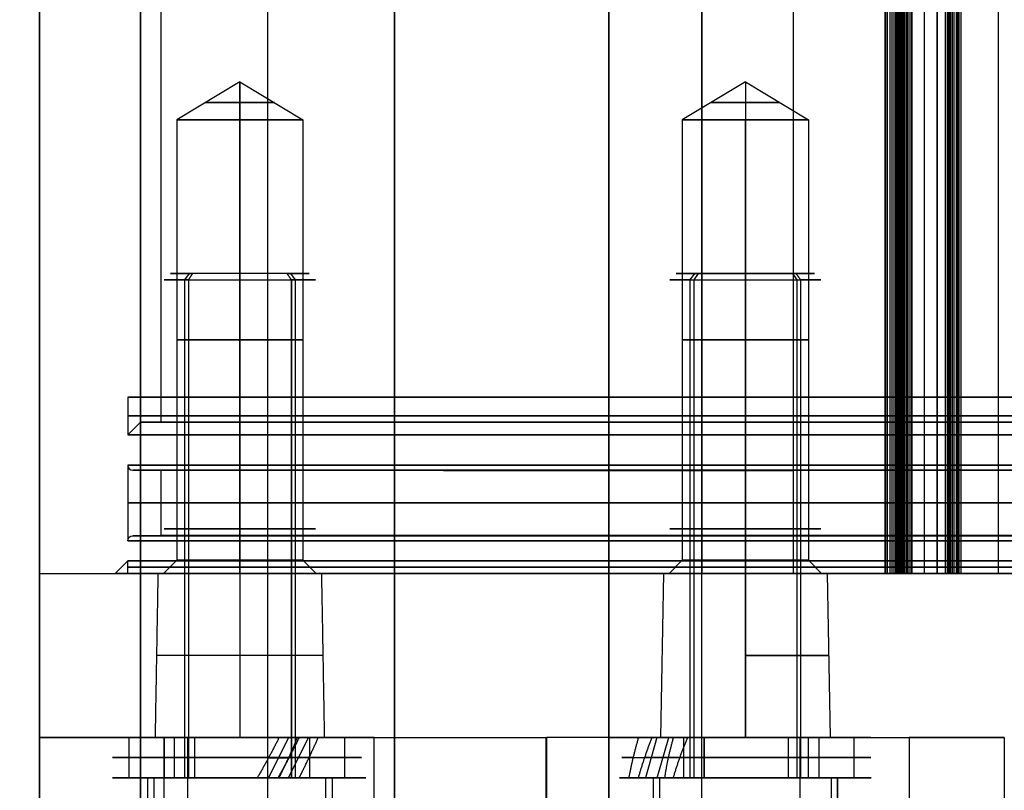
# Model space of a CAD drawing. Header units: millimetres. Extents: x -66 to 114, y 79 to 395.
# Tile 98 of 211: x -66 to -27, y 156 to 187. Entities that reach past the tile are written whole.
import ezdxf

# ---------------------------------------------------------------- set-up
doc = ezdxf.new("R2010")
doc.units = ezdxf.units.MM
doc.layers.add('Layer 01', color=7, linetype='Continuous', true_color=0x000000)

# ---------------------------------------------------------------- blocks, each defined once
blk = doc.blocks.new('Block 01')
at = {"layer": 'Layer 01'}
for p, q in [((-65.05, 116.973, -0.05), (-65.05, 331.473, -0.05)), ((-56.01, 320.473, 42.439), (-56.01, 116.973, 42.439)), ((-56.01, 317.473, -42.561), (-56.01, 158.473, -42.561)), ((-50.969, 158.473, -42.561), (-50.969, 317.473, -42.561)), ((-50.969, 116.973, 42.439), (-50.969, 317.473, 42.439)), ((-42.469, 317.473, -55.31), (-42.469, 116.973, -55.31)), ((-42.469, 317.473, 55.199), (-42.469, 158.473, 55.199)), ((-31.473, 164.973, -64.061), (-31.473, 317.473, -64.061)), ((-28.975, 317.473, 63.612), (-28.975, 164.973, 63.612)), ((-28.975, 317.473, -63.722), (-28.975, 164.973, -63.722)), ((-60.218, 170.973), (-60.218, 311.473)), ((-61.05, 171.973, -0.05), (-61.05, 298.473, -0.05)), ((-57.103, 184.475, -37.05), (-59.603, 182.973, -37.05)), ((-57.103, 184.475, -37.05), (-54.603, 182.973, -37.05)), ((-37.05, 184.475, 57.003), (-39.55, 182.973, 57.003)), ((-37.05, 184.475, 57.003), (-34.55, 182.973, 57.003)), ((-59.603, 182.973, -37.05), (-59.603, 165.498, -37.05)), ((-54.603, 182.973, -37.05), (-54.603, 165.498, -37.05)), ((-39.55, 182.973, 57.003), (-39.55, 165.498, 57.003)), ((-34.55, 182.973, 57.003), (-34.55, 165.498, 57.003)), ((-61.55, 171.973, -0.05), (-61.55, 170.473, -0.05)), ((-61.55, 171.973, -0.05), (-61.05, 171.973, -0.05)), ((-61.05, 170.973, -0.05), (-61.55, 170.473, -0.05)), ((-61.05, 170.973, -0.05), (-60.218, 170.973, -0.05)), ((-61.55, 169.273, -0.05), (-61.55, 166.273, -0.05)), ((-61.35, 169.073, -0.05), (-60.25, 169.073, -0.05)), ((-60.218, 166.476), (-60.218, 169.071)), ((-60.941, 166.473, -7.121), (-59.833, 166.473, -7.121)), ((-61.55, 165.473, -0.05), (-62.05, 164.973, -0.05)), ((-61.55, 164.973, -0.05), (-61.55, 165.473, -0.05)), ((-59.603, 165.498, -37.05), (-60.128, 164.973, -37.05)), ((-54.603, 165.498, -37.05), (-54.078, 164.973, -37.05)), ((-39.55, 165.498, 57.003), (-40.075, 164.973, 57.003)), ((-34.55, 165.498, 57.003), (-34.025, 164.973, 57.003)), ((-62.05, 164.973, -0.05), (-61.55, 164.973, -0.05)), ((-61.05, 116.973, 42.439), (-61.05, 164.973, 42.439)), ((-60.353, 164.973, -37.05), (-60.128, 164.973, -37.05)), ((-57.103, 164.973, -33.8), (-57.103, 158.473, -33.687)), ((-57.103, 164.973, -40.3), (-57.103, 158.473, -40.413)), ((-57.103, 164.973, -33.8), (-57.103, 164.973, -34.025)), ((-57.103, 164.973, -40.075), (-57.103, 164.973, -40.3)), ((-54.078, 164.973, -37.05), (-53.853, 164.973, -37.05)), ((-40.3, 164.973, 57.003), (-40.413, 158.473, 57.003)), ((-40.3, 164.973, 57.003), (-40.075, 164.973, 57.003)), ((-37.05, 164.973, 60.253), (-37.05, 164.973, 60.028)), ((-37.05, 164.973, 53.978), (-37.05, 164.973, 53.753)), ((-35.339, 164.973, 63.703), (-35.338, 164.973, 63.703)), ((-35.149, 164.973, 63.717), (-35.149, 164.973, 63.717)), ((-34.025, 164.973, 57.003), (-33.8, 164.973, 57.003)), ((-33.8, 164.973, 57.003), (-33.687, 158.473, 57.003)), ((-30.988, 164.973, 63.581), (-28.975, 164.973, 63.581)), ((-30.988, 164.973, -63.681), (-28.975, 164.973, -63.681)), ((-30.004, 164.973, 63.05), (-30.004, 164.973, 64.052)), ((-30.004, 164.973, -64.152), (-30.004, 164.973, -63.15)), ((-27.042, 164.973, 64.221), (-27.042, 164.973, 64.221)), ((-27, 164.973, 64.223), (-27, 164.973, 64.223)), ((-65.05, 158.473, -35.795), (-60.223, 158.473, -35.795)), ((-60.115, 158.473, -30.55), (-60.115, 116.973, -30.55)), ((-55.01, 158.473, -42.561), (-55.01, 158.473, -39.683)), ((-55.01, 158.473, -34.417), (-55.01, 158.473, -31.643)), ((-53.982, 158.473, -35.795), (-51.249, 158.473, -35.795)), ((-42.469, 158.473, 54.592), (-39.396, 158.473, 54.592)), ((-35.858, 158.473, 51.112), (-35.858, 158.473, 53.858)), ((-35.858, 158.473, 60.148), (-35.858, 158.473, 63.666)), ((-34.704, 158.473, 54.592), (-31.831, 158.473, 54.592)), ((-30.55, 158.473, 59.661), (-30.55, 116.973, 59.661))]:
    blk.add_line(p, q, dxfattribs=at)
at = {"layer": 'Layer 01', "extrusion": (0, -1, 0)}
for centre, radius, start, end in [((-57.103, -37.05, -183.649), 1.375, 90, 270), ((-57.103, -37.05, -183.649), 1.375, 270, 90), ((-37.05, 57.003, -183.649), 1.375, 90, 270), ((-37.05, 57.003, -183.649), 1.375, 270, 90), ((-57.103, -37.05, -174.236), 2.5, 90, 270), ((-57.103, -37.05, -174.236), 2.5, 270, 90), ((-37.05, 57.003, -174.236), 2.5, 90, 270), ((-37.05, 57.003, -174.236), 2.5, 270, 90), ((-0.05, -0.05, -169.073), 61.3, 90, 270), ((-0.05, -0.05, -169.073), 60.2, 209.82246, 270), ((0, 0, -169.073), 60.218, 90, 149.71002), ((-0.05, -0.05, -164.973), 61.5, 90, 270), ((-0.05, -435.051, -164.973), 500.001, 93.6068, 94.44408), ((-0.05, -435.055, -164.973), 500.005, 93.26233, 93.60679), ((-0.031, 435.242, -164.973), 500.292, 266.39317, 266.73749), ((-0.05, -435.051, -164.973), 500.001, 92.9171, 93.26233), ((-0.124, 433.591, -164.973), 498.639, 266.88245, 267.08299), ((-57.103, -37.05, -161.723), 3.307, 360, 180), ((-37.05, 57.003, -161.723), 3.307, 270, 90), ((-61.05, -26.55, -158.473), 4, 180.0001, 270), ((-57.103, -37.05, -158.473), 3.363, 180, 360), ((-59.18, -39.05, -158.473), 8.5, 29.4223, 90), ((17.95, 4.45, -158.473), 80.051, 209.42233, 218.18665), ((4.45, -18.05, -158.473), 80.051, 119.42233, 128.09518), ((-39.05, 59.08, -158.473), 8.5, 299.4223, 360), ((-26.55, 60.242, -158.473), 4, 93.2447, 180)]:
    blk.add_arc(centre, radius, start, end, dxfattribs=at)
at = {"layer": 'Layer 01', "extrusion": (3.83678e-18, -1, 0)}
for centre, radius, start, end in [((-57.103, -37.05, -182.973), 2.5, 90, 270), ((-37.05, 57.003, -182.973), 2.5, 90, 270), ((-57.103, -37.05, -165.498), 2.5, 90, 270), ((-37.05, 57.003, -165.498), 2.5, 90, 270), ((-37.05, 57.003, -164.973), 3.25, 90, 270), ((-37.05, 57.003, -164.973), 3.25, 270, 90)]:
    blk.add_arc(centre, radius, start, end, dxfattribs=at)
at = {"layer": 'Layer 01', "extrusion": (-3.83678e-18, 1, 0)}
for centre, radius, start, end in [((57.103, -37.05, 182.973), 2.5, 90, 270), ((37.05, 57.003, 182.973), 2.5, 90, 270), ((57.103, -37.05, 165.498), 2.5, 90, 270), ((37.05, 57.003, 165.498), 2.5, 90, 270), ((57.103, -37.05, 164.973), 3.025, 270, 90), ((57.103, -37.05, 164.973), 3.025, 90, 270), ((37.05, 57.003, 164.973), 3.025, 270, 90), ((37.05, 57.003, 164.973), 3.025, 90, 270)]:
    blk.add_arc(centre, radius, start, end, dxfattribs=at)
at = {"layer": 'Layer 01', "extrusion": (3.83678e-18, -1, -6.64277e-34)}
blk.add_arc((-0.05, -0.05, -171.973), 61.5, 90, 270, dxfattribs=at)
at = {"layer": 'Layer 01', "extrusion": (-3.83678e-18, 1, -1.11511e-34)}
blk.add_arc((0.05, -0.05, 171.973), 61, 270, 90, dxfattribs=at)
at = {"layer": 'Layer 01', "extrusion": (6.93889e-18, -1, 0)}
for centre in [(-0.05, -0.05, -171.223), (-0.05, -0.05, -167.773)]:
    blk.add_arc(centre, 61.5, 90, 270, dxfattribs=at)
at = {"layer": 'Layer 01', "extrusion": (0, 1, 0)}
for centre, radius, start, end in [((0.05, -0.05, 170.973), 61, 270, 90), ((0, 0, 170.973), 60.218, 270, 90), ((0.05, -0.05, 170.473), 61.5, 270, 90), ((0.05, -0.05, 169.073), 60.2, 270, 30.35507), ((0, 0, 167.773), 60.218, 270, 90), ((0.05, -0.05, 166.473), 60.2, 315, 30.35507), ((0.05, -0.05, 166.473), 61.3, 270, 90), ((0.05, -0.05, 166.473), 61.3, 270, 90), ((0.05, -0.05, 166.273), 61.5, 270, 90), ((0.05, -0.05, 165.223), 61.5, 270, 90), ((61.05, -38.561, 158.473), 4, 270, 360), ((57.103, -37.05, 158.473), 3.363, 0, 180), ((50.969, -51.061, 158.473), 8.5, 90, 134.8954), ((50.969, 50.939, 158.473), 8.5, 180, 224.8079), ((38.469, 59.46, 158.473), 4, 0, 85.3581), ((37.05, 57.003, 158.473), 3.363, 270, 90), ((0.05, -435.05, 158.473), 500, 85.55589, 86.9359), ((37.05, 57.003, 158.473), 3.363, 90, 270)]:
    blk.add_arc(centre, radius, start, end, dxfattribs=at)
at = {"layer": 'Layer 01', "extrusion": (3.83678e-18, -1, -4.13415e-34)}
blk.add_arc((-0.05, -0.05, -169.273), 61.5, 90, 270, dxfattribs=at)
at = {"layer": 'Layer 01'}
for centre, start, end in [((-61.35, 169.273, -0.05), 180, 270), ((-60.25, 168.873, -0.05), 80.7634, 90)]:
    blk.add_arc(centre, 0.2, start, end, dxfattribs=at)
at = {"layer": 'Layer 01', "extrusion": (1.16489e-31, -1, 1.16489e-31)}
blk.add_arc((-0.05, -0.05, -166.473), 60.2, 149.64493, 300.35507, dxfattribs=at)
at = {"layer": 'Layer 01', "extrusion": (0, 0, -1)}
for centre, start, end in [((61.35, 166.273, 0.05), 0, 90), ((60.25, 166.673, 0.05), 260.7635, 270)]:
    blk.add_arc(centre, 0.2, start, end, dxfattribs=at)
at = {"layer": 'Layer 01', "extrusion": (-7.19775e-18, -1, -9.39758e-16)}
blk.add_arc((0, 0, -166.473), 60.218, 90, 149.71002, dxfattribs=at)
at = {"layer": 'Layer 01', "extrusion": (3.83678e-18, -1, 6.10382e-35)}
blk.add_arc((-0.05, -0.05, -165.473), 61.5, 90, 270, dxfattribs=at)
at = {"layer": 'Layer 01', "extrusion": (-3.83678e-18, 1, 3.51682e-34)}
blk.add_arc((0.05, -0.05, 164.973), 62, 270, 90, dxfattribs=at)
at = {"layer": 'Layer 01', "extrusion": (4.19447e-31, -1, 9.59268e-17)}
for start, end in [(360, 180), (180, 360)]:
    blk.add_arc((-57.103, -37.05, -164.973), 3.25, start, end, dxfattribs=at)
at = {"layer": 'Layer 01', "extrusion": (-5.20261e-16, -1, 6.55114e-15)}
blk.add_arc((-38.469, 59.46, -164.973), 4, 94.4425, 94.6388, dxfattribs=at)
at = {"layer": 'Layer 01', "extrusion": (-1.10802e-16, -1, 1.57488e-15)}
blk.add_arc((-0.065, -434.851, -164.973), 499.8, 93.60645, 94.4425, dxfattribs=at)
at = {"layer": 'Layer 01', "extrusion": (3.56376e-15, 1, 5.65373e-14)}
blk.add_arc((31.473, -63.561, 164.973), 0.5, 183.4151, 273.6068, dxfattribs=at)
at = {"layer": 'Layer 01', "extrusion": (-5.80069e-16, 1, 9.66497e-15)}
blk.add_arc((0.05, -435.05, 164.973), 499, 86.5079, 86.62282, dxfattribs=at)
at = {"layer": 'Layer 01', "extrusion": (-1.06631e-16, 1, -1.77667e-15)}
blk.add_arc((0.05, 434.95, 164.973), 499, 273.37718, 273.4921, dxfattribs=at)
at = {"layer": 'Layer 01', "extrusion": (1.01754e-16, 1, -9.59268e-17)}
blk.add_arc((29.475, 63.583, 164.973), 0.5, 180, 266.6228, dxfattribs=at)
at = {"layer": 'Layer 01', "extrusion": (-3.28803e-19, 1, -3.10597e-19)}
blk.add_arc((28.475, -63.741, 164.973), 0.5, 273.262, 0, dxfattribs=at)
at = {"layer": 'Layer 01', "extrusion": (-1.55835e-16, -1, 2.88648e-15)}
blk.add_arc((-0.101, -434.051, -164.973), 499, 92.91756, 93.26301, dxfattribs=at)
at = {"layer": 'Layer 01', "extrusion": (-5.90597e-17, -1, -1.0598e-15)}
blk.add_arc((-0.052, 434.95, -164.973), 500, 266.73799, 266.88272, dxfattribs=at)
at = {"layer": 'Layer 01'}
for points in [[(-65.05, 164.973, 38.439), (-65.05, 242.723, 38.439), (-65.05, 320.473, 38.439)], [(-61.05, 164.973, 42.439), (-61.05, 242.723, 42.439), (-61.05, 320.473, 42.439)], [(-65.05, 317.473, -38.561), (-65.05, 237.973, -38.561), (-65.05, 158.473, -38.561)], [(-61.05, 317.473, -42.561), (-61.05, 237.973, -42.561), (-61.05, 158.473, -42.561)], [(-50.969, 317.473, -42.561), (-50.969, 237.973, -42.561), (-50.969, 158.473, -42.561)], [(-50.969, 317.473, 42.439), (-50.969, 217.223, 42.439), (-50.969, 116.973, 42.439)], [(-42.469, 116.973, -59.56), (-42.469, 217.223, -59.56), (-42.469, 317.473, -59.56)], [(-42.469, 317.473, -51.061), (-42.469, 217.223, -51.061), (-42.469, 116.973, -51.061)], [(-42.469, 317.473, 50.939), (-42.469, 237.973, 50.939), (-42.469, 158.473, 50.939)], [(-42.469, 317.473, 59.46), (-42.469, 237.973, 59.46), (-42.469, 158.473, 59.46)], [(-38.779, 116.973, -63.548), (-38.779, 217.223, -63.548), (-38.779, 317.473, -63.548)], [(-38.779, 317.473, 63.448), (-38.779, 241.223, 63.448), (-38.779, 164.973, 63.448)], [(-35.143, 164.973, 63.717), (-35.143, 241.223, 63.717), (-35.143, 317.473, 63.717)], [(-31.504, 317.473, -64.06), (-31.504, 241.223, -64.06), (-31.504, 164.973, -64.06)], [(-31.504, 164.973, 63.96), (-31.504, 241.223, 63.96), (-31.504, 317.473, 63.96)], [(-31.408, 164.973, 63.956), (-31.408, 241.223, 63.956), (-31.408, 317.473, 63.956)], [(-31.311, 164.973, 63.934), (-31.311, 241.223, 63.934), (-31.311, 317.473, 63.934)], [(-31.226, 164.973, 63.895), (-31.226, 241.223, 63.895), (-31.226, 317.473, 63.895)], [(-31.142, 164.973, 63.836), (-31.142, 241.223, 63.836), (-31.142, 317.473, 63.836)], [(-31.079, 164.973, 63.769), (-31.079, 241.223, 63.769), (-31.079, 317.473, 63.769)], [(-31.024, 164.973, 63.68), (-31.024, 241.223, 63.68), (-31.024, 317.473, 63.68)], [(-31.009, 164.973, 63.646), (-31.009, 241.223, 63.646), (-31.009, 317.473, 63.646)], [(-30.994, 164.973, 63.603), (-30.994, 241.223, 63.603), (-30.994, 317.473, 63.603)], [(-30.981, 164.973, 63.551), (-30.981, 241.223, 63.551), (-30.981, 317.473, 63.551)], [(-30.974, 317.473, 63.492), (-30.974, 241.223, 63.492), (-30.974, 164.973, 63.492)], [(-30.974, 317.473, -63.59), (-30.974, 241.223, -63.59), (-30.974, 164.973, -63.59)], [(-30.973, 164.973, -63.581), (-30.973, 241.223, -63.581), (-30.973, 317.473, -63.581)], [(-30.97, 164.973, -63.551), (-30.97, 241.223, -63.551), (-30.97, 317.473, -63.551)], [(-30.964, 164.973, -63.518), (-30.964, 241.223, -63.518), (-30.964, 317.473, -63.518)], [(-30.955, 164.973, -63.481), (-30.955, 241.223, -63.481), (-30.955, 317.473, -63.481)], [(-30.941, 164.973, -63.441), (-30.941, 241.223, -63.441), (-30.941, 317.473, -63.441)], [(-30.928, 164.973, 63.31), (-30.928, 241.223, 63.31), (-30.928, 317.473, 63.31)], [(-30.922, 164.973, -63.398), (-30.922, 241.223, -63.398), (-30.922, 317.473, -63.398)], [(-30.897, 164.973, -63.354), (-30.897, 241.223, -63.354), (-30.897, 317.473, -63.354)], [(-30.864, 164.973, -63.309), (-30.864, 241.223, -63.309), (-30.864, 317.473, -63.309)], [(-30.824, 164.973, -63.264), (-30.824, 241.223, -63.264), (-30.824, 317.473, -63.264)], [(-30.806, 164.973, 63.148), (-30.806, 241.223, 63.148), (-30.806, 317.473, 63.148)], [(-30.775, 164.973, -63.223), (-30.775, 241.223, -63.223), (-30.775, 317.473, -63.223)], [(-30.719, 164.973, -63.186), (-30.719, 241.223, -63.186), (-30.719, 317.473, -63.186)], [(-30.656, 164.973, -63.157), (-30.656, 241.223, -63.157), (-30.656, 317.473, -63.157)], [(-30.63, 164.973, 63.047), (-30.63, 241.223, 63.047), (-30.63, 317.473, 63.047)], [(-30.588, 164.973, -63.135), (-30.588, 241.223, -63.135), (-30.588, 317.473, -63.135)], [(-30.517, 164.973, -63.124), (-30.517, 241.223, -63.124), (-30.517, 317.473, -63.124)], [(-30.445, 317.473, 63.023), (-30.445, 241.223, 63.023), (-30.445, 164.973, 63.023)], [(-30.445, 164.973, -63.123), (-30.445, 241.223, -63.123), (-30.445, 317.473, -63.123)], [(-29.945, 164.973, 63.054), (-29.945, 241.223, 63.054), (-29.945, 317.473, 63.054)], [(-29.945, 164.973, -63.154), (-29.945, 241.223, -63.154), (-29.945, 317.473, -63.154)], [(-29.446, 164.973, 63.083), (-29.446, 241.223, 63.083), (-29.446, 317.473, 63.083)], [(-29.446, 317.473, -63.183), (-29.446, 241.223, -63.183), (-29.446, 164.973, -63.183)], [(-29.113, 164.973, -63.341), (-29.113, 241.223, -63.341), (-29.113, 317.473, -63.341)], [(-29.027, 164.973, -63.465), (-29.027, 241.223, -63.465), (-29.027, 317.473, -63.465)], [(-28.975, 164.973, -63.741), (-28.975, 241.223, -63.741), (-28.975, 317.473, -63.741)], [(-28.975, 317.473, 63.583), (-28.975, 241.223, 63.583), (-28.975, 164.973, 63.583)], [(-28.975, 317.473, 63.641), (-28.975, 241.223, 63.641), (-28.975, 164.973, 63.641)], [(-28.975, 317.473, -63.703), (-28.975, 241.223, -63.703), (-28.975, 164.973, -63.703)], [(-28.965, 164.973, 63.742), (-28.965, 241.223, 63.742), (-28.965, 317.473, 63.742)], [(-28.942, 164.973, 63.819), (-28.942, 241.223, 63.819), (-28.942, 317.473, 63.819)], [(-28.895, 164.973, 63.911), (-28.895, 241.223, 63.911), (-28.895, 317.473, 63.911)], [(-28.838, 164.973, 63.984), (-28.838, 241.223, 63.984), (-28.838, 317.473, 63.984)], [(-28.761, 164.973, 64.051), (-28.761, 241.223, 64.051), (-28.761, 317.473, 64.051)], [(-28.679, 164.973, 64.097), (-28.679, 241.223, 64.097), (-28.679, 317.473, 64.097)], [(-28.621, 164.973, 64.119), (-28.621, 241.223, 64.119), (-28.621, 317.473, 64.119)], [(-28.562, 164.973, 64.133), (-28.562, 241.223, 64.133), (-28.562, 317.473, 64.133)], [(-28.503, 317.473, 64.14), (-28.504, 241.223, 64.14), (-28.504, 164.973, 64.14)], [(-28.503, 317.473, -64.24), (-28.503, 241.223, -64.24), (-28.503, 164.973, -64.24)], [(-27.002, 164.973, 64.223), (-27.002, 241.223, 64.223), (-27.002, 317.473, 64.223)], [(-27.002, 164.973, -64.323), (-27.002, 241.223, -64.323), (-27.002, 317.473, -64.323)], [(-57.103, 184.475, -37.05), (-57.103, 183.724, -38.3), (-57.103, 182.973, -39.55)], [(-57.103, 182.973, -34.55), (-57.103, 183.724, -35.8), (-57.103, 184.475, -37.05)], [(-37.05, 184.475, 57.003), (-37.05, 183.724, 58.253), (-37.05, 182.973, 59.503)], [(-37.05, 184.475, 57.003), (-37.05, 183.724, 55.753), (-37.05, 182.973, 54.503)], [(-57.103, 165.498, -34.55), (-57.103, 174.236, -34.55), (-57.103, 182.973, -34.55)], [(-57.103, 182.973, -39.55), (-57.103, 174.236, -39.55), (-57.103, 165.498, -39.55)], [(-37.05, 165.498, 59.503), (-37.05, 174.236, 59.503), (-37.05, 182.973, 59.503)], [(-37.05, 182.973, 54.503), (-37.05, 174.236, 54.503), (-37.05, 165.498, 54.503)], [(-57.103, 164.973, -34.025), (-57.103, 165.236, -34.288), (-57.103, 165.498, -34.55)], [(-57.103, 165.498, -39.55), (-57.103, 165.236, -39.813), (-57.103, 164.973, -40.075)], [(-37.05, 164.973, 60.028), (-37.05, 165.236, 59.765), (-37.05, 165.498, 59.503)], [(-37.05, 165.498, 54.503), (-37.05, 165.236, 54.24), (-37.05, 164.973, 53.978)], [(-65.05, 116.973, 38.439), (-65.05, 140.973, 38.439), (-65.05, 164.973, 38.439)], [(-61.05, 116.973, 42.439), (-61.05, 140.973, 42.439), (-61.05, 164.973, 42.439)], [(-60.353, 164.973, -37.05), (-60.409, 161.723, -37.05), (-60.466, 158.473, -37.05)], [(-53.739, 158.473, -37.05), (-53.796, 161.723, -37.05), (-53.853, 164.973, -37.05)], [(-38.793, 164.973, 63.447), (-38.793, 161.723, 63.447), (-38.793, 158.473, 63.447)], [(-37.05, 158.473, 53.639), (-37.05, 161.723, 53.696), (-37.05, 164.973, 53.753)], [(-37.05, 164.973, 60.253), (-37.05, 161.723, 60.309), (-37.05, 158.473, 60.366)], [(-28.975, 164.973, 63.641), (-28.975, 164.973, 63.612), (-28.975, 164.973, 63.583)], [(-28.975, 164.973, -63.703), (-28.975, 164.973, -63.722), (-28.975, 164.973, -63.741)], [(-65.05, 158.473, -26.55), (-65.05, 137.723, -26.55), (-65.05, 116.973, -26.55)], [(-65.05, 158.473, -38.561), (-65.05, 158.473, -32.555), (-65.05, 158.473, -26.55)], [(-61.05, 158.473, -42.561), (-56.01, 158.473, -42.561), (-50.969, 158.473, -42.561)], [(-59.18, 158.473, -30.55), (-60.115, 158.473, -30.55), (-61.05, 158.473, -30.55)], [(-61.05, 158.473, -30.55), (-61.05, 137.723, -30.55), (-61.05, 116.973, -30.55)], [(-59.18, 158.473, -30.55), (-59.18, 137.723, -30.55), (-59.18, 116.973, -30.55)], [(-51.776, 116.973, -34.874), (-51.776, 137.723, -34.874), (-51.776, 158.473, -34.874)], [(-44.97, 158.473, -45.039), (-44.97, 137.723, -45.039), (-44.97, 116.973, -45.039)], [(-44.939, 158.473, 44.949), (-44.939, 137.723, 44.949), (-44.939, 116.973, 44.949)], [(-42.469, 158.473, 59.46), (-42.469, 158.473, 55.199), (-42.469, 158.473, 50.939)], [(-34.874, 116.973, 51.676), (-34.874, 137.723, 51.676), (-34.874, 158.473, 51.676)], [(-30.55, 158.473, 59.08), (-30.55, 137.723, 59.08), (-30.55, 116.973, 59.08)], [(-30.55, 158.473, 59.08), (-30.55, 158.473, 59.661), (-30.55, 158.473, 60.242)], [(-30.55, 158.473, 60.242), (-30.55, 137.723, 60.242), (-30.55, 116.973, 60.242)], [(-26.776, 158.473, 64.235), (-26.776, 137.723, 64.235), (-26.776, 116.973, 64.235)]]:
    blk.add_open_spline(points, degree=2, dxfattribs=at)
for points, knots in [([(-51.997, 169.073, 30.373), (-52.659, 169.073, 29.239), (-53.285, 169.073, 28.082), (-54.17, 169.073, 26.31), (-54.456, 169.073, 25.713), (-55.009, 169.073, 24.508), (-55.277, 169.073, 23.898), (-56.557, 169.073, 20.845), (-57.411, 169.073, 18.359), (-58.789, 169.072, 13.302), (-59.313, 169.072, 10.731), (-59.757, 169.072, 7.464), (-59.836, 169.072, 6.808), (-59.971, 169.071, 5.49), (-60.028, 169.071, 4.827), (-60.165, 169.071, 2.843), (-60.213, 169.071, 1.523), (-60.227, 169.07, -2.423), (-60.064, 169.07, -5.039), (-59.565, 169.07, -8.941), (-59.356, 169.069, -10.238), (-58.851, 169.069, -12.824), (-58.555, 169.069, -14.115), (-57.536, 169.068, -17.967), (-56.695, 169.068, -20.463), (-54.702, 169.067, -25.313), (-53.55, 169.067, -27.668), (-51.586, 169.067, -31.094), (-50.892, 169.067, -32.218), (-49.423, 169.067, -34.429), (-48.652, 169.066, -35.509), (-46.252, 169.066, -38.651), (-44.526, 169.066, -40.626), (-40.828, 169.066, -44.341), (-38.856, 169.066, -46.081), (-36.231, 169.066, -48.104), (-35.697, 169.066, -48.501), (-34.621, 169.067, -49.275), (-34.078, 169.067, -49.652), (-32.434, 169.067, -50.754), (-31.318, 169.067, -51.45), (-27.912, 169.067, -53.423), (-25.564, 169.067, -54.586), (-21.924, 169.068, -56.1), (-20.692, 169.068, -56.567), (-18.186, 169.068, -57.421), (-16.911, 169.068, -57.81), (-13.084, 169.069, -58.839), (-10.51, 169.069, -59.352), (-5.314, 169.07, -60.04), (-2.694, 169.07, -60.216), (-0.05, 169.071, -60.218)], [-126.43824, -126.43824, -126.43824, -126.43824, -122.487045, -122.487045, -120.511447, -120.511447, -118.53585, -118.53585, -110.63346, -110.63346, -102.73107, -102.73107, -100.755472, -100.755472, -98.779875, -98.779875, -94.82868, -94.82868, -86.92629, -86.92629, -82.975095, -82.975095, -79.0239, -79.0239, -71.12151, -71.12151, -63.21912, -63.21912, -59.267925, -59.267925, -55.31673, -55.31673, -47.41434, -47.41434, -39.51195, -39.51195, -37.536352, -37.536352, -35.560755, -35.560755, -31.60956, -31.60956, -23.70717, -23.70717, -19.755975, -19.755975, -15.80478, -15.80478, -7.90239, -7.90239, 0, 0, 0, 0]), ([(0, 166.476, -60.218), (-2.632, 166.476, -60.218), (-5.248, 166.477, -60.046), (-9.151, 166.477, -59.533), (-10.448, 166.477, -59.319), (-12.388, 166.478, -58.934), (-13.034, 166.478, -58.794), (-14.324, 166.478, -58.493), (-14.969, 166.478, -58.332), (-18.176, 166.478, -57.471), (-20.668, 166.479, -56.621), (-25.513, 166.479, -54.609), (-27.865, 166.48, -53.448), (-31.287, 166.48, -51.469), (-32.409, 166.48, -50.77), (-34.618, 166.48, -49.291), (-35.693, 166.48, -48.517), (-38.827, 166.48, -46.105), (-40.796, 166.48, -44.371), (-44.499, 166.48, -40.656), (-46.233, 166.48, -38.675), (-48.247, 166.48, -36.039), (-48.643, 166.48, -35.504), (-49.412, 166.48, -34.425), (-49.787, 166.48, -33.881), (-50.882, 166.48, -32.232), (-51.574, 166.48, -31.113), (-53.534, 166.48, -27.699), (-54.688, 166.479, -25.344), (-56.189, 166.479, -21.695), (-56.651, 166.479, -20.459), (-57.285, 166.478, -18.575), (-57.487, 166.478, -17.941), (-57.868, 166.478, -16.67), (-58.048, 166.478, -16.033), (-58.892, 166.478, -12.84), (-59.395, 166.477, -10.263), (-60.062, 166.477, -5.062), (-60.227, 166.476, -2.438), (-60.213, 166.476, 1.532), (-60.164, 166.476, 2.864), (-59.981, 166.475, 5.503), (-59.846, 166.475, 6.814), (-59.314, 166.475, 10.719), (-58.792, 166.474, 13.288), (-57.757, 166.474, 17.09), (-57.37, 166.474, 18.349), (-56.509, 166.474, 20.849), (-56.034, 166.474, 22.094), (-54.496, 166.473, 25.757), (-53.32, 166.473, 28.109), (-51.997, 166.473, 30.373)], [-126.488309, -126.488309, -126.488309, -126.488309, -118.58279, -118.58279, -114.63003, -114.63003, -112.65365, -112.65365, -110.67727, -110.67727, -102.771751, -102.771751, -94.866232, -94.866232, -90.913472, -90.913472, -86.960712, -86.960712, -79.055193, -79.055193, -71.149674, -71.149674, -69.173294, -69.173294, -67.196914, -67.196914, -63.244154, -63.244154, -55.338635, -55.338635, -51.385875, -51.385875, -49.409496, -49.409496, -47.433116, -47.433116, -39.527597, -39.527597, -31.622077, -31.622077, -27.669318, -27.669318, -23.716558, -23.716558, -15.811039, -15.811039, -11.858279, -11.858279, -7.905519, -7.905519, 0, 0, 0, 0]), ([(-65.05, 164.973, 38.439), (-65.05, 164.973, 38.963), (-64.946, 164.973, 39.486), (-64.545, 164.973, 40.454), (-64.249, 164.973, 40.897), (-63.508, 164.973, 41.638), (-63.064, 164.973, 41.934), (-62.097, 164.973, 42.335), (-61.574, 164.973, 42.439), (-61.05, 164.973, 42.439)], [0, 0, 0, 0, 1.580847, 1.580847, 3.161693, 3.161693, 4.74254, 4.74254, 6.323386, 6.323386, 6.323386, 6.323386]), ([(-30.974, 164.973, 63.492), (-30.978, 164.973, 63.531), (-30.983, 164.973, 63.564), (-30.998, 164.973, 63.619), (-31.01, 164.973, 63.652), (-31.038, 164.973, 63.71), (-31.056, 164.973, 63.738), (-31.096, 164.973, 63.791), (-31.117, 164.973, 63.813), (-31.167, 164.973, 63.857), (-31.207, 164.973, 63.886), (-31.251, 164.973, 63.909), (-31.28, 164.973, 63.922), (-31.294, 164.973, 63.928), (-31.328, 164.973, 63.939), (-31.352, 164.973, 63.947), (-31.376, 164.973, 63.951), (-31.391, 164.973, 63.954), (-31.4, 164.973, 63.956), (-31.429, 164.973, 63.959), (-31.462, 164.973, 63.96), (-31.504, 164.973, 63.96)], [0, 0, 0, 0, 0.0983206, 0.0983206, 0.1966412, 0.1966412, 0.2949617, 0.2949617, 0.3932823, 0.3932823, 0.4916029, 0.5407632, 0.5407632, 0.5899235, 0.5899235, 0.6390838, 0.6636639, 0.6636639, 0.688244, 0.688244, 0.7865646, 0.7865646, 0.7865646, 0.7865646]), ([(-30.445, 164.973, 63.023), (-30.477, 164.973, 63.021), (-30.524, 164.973, 63.023), (-30.57, 164.973, 63.031), (-30.6, 164.973, 63.038), (-30.614, 164.973, 63.042), (-30.664, 164.973, 63.058), (-30.695, 164.973, 63.072), (-30.754, 164.973, 63.106), (-30.78, 164.973, 63.124), (-30.833, 164.973, 63.171), (-30.856, 164.973, 63.197), (-30.896, 164.973, 63.251), (-30.914, 164.973, 63.281), (-30.955, 164.973, 63.369), (-30.97, 164.973, 63.429), (-30.974, 164.973, 63.492)], [0, 0, 0, 0, 0.0983831, 0.1475747, 0.1475747, 0.1967663, 0.1967663, 0.2951494, 0.2951494, 0.3935326, 0.3935326, 0.4919157, 0.4919157, 0.5902989, 0.5902989, 0.7870652, 0.7870652, 0.7870652, 0.7870652]), ([(-30.974, 164.973, -63.59), (-30.97, 164.973, -63.524), (-30.954, 164.973, -63.463), (-30.909, 164.973, -63.372), (-30.891, 164.973, -63.344), (-30.852, 164.973, -63.292), (-30.831, 164.973, -63.27), (-30.78, 164.973, -63.225), (-30.74, 164.973, -63.196), (-30.697, 164.973, -63.174), (-30.668, 164.973, -63.161), (-30.654, 164.973, -63.155), (-30.621, 164.973, -63.144), (-30.596, 164.973, -63.137), (-30.573, 164.973, -63.132), (-30.557, 164.973, -63.129), (-30.548, 164.973, -63.128), (-30.518, 164.973, -63.124), (-30.486, 164.973, -63.123), (-30.445, 164.973, -63.123)], [0, 0, 0, 0, 0.1964651, 0.1964651, 0.2946977, 0.2946977, 0.3929302, 0.3929302, 0.4911628, 0.5402791, 0.5402791, 0.5893953, 0.5893953, 0.6385116, 0.6630698, 0.6630698, 0.6876279, 0.6876279, 0.7858605, 0.7858605, 0.7858605, 0.7858605]), ([(-29.446, 164.973, -63.183), (-29.315, 164.973, -63.191), (-29.205, 164.973, -63.242), (-29.09, 164.973, -63.366), (-29.06, 164.973, -63.405), (-29.037, 164.973, -63.445), (-29.023, 164.973, -63.472), (-29.017, 164.973, -63.485), (-28.987, 164.973, -63.561), (-28.975, 164.973, -63.629), (-28.975, 164.973, -63.703)], [0, 0, 0, 0, 0.3932517, 0.3932517, 0.4915646, 0.5407211, 0.5407211, 0.5898776, 0.5898776, 0.7865034, 0.7865034, 0.7865034, 0.7865034]), ([(-28.504, 164.973, 64.14), (-28.542, 164.973, 64.136), (-28.574, 164.973, 64.131), (-28.627, 164.973, 64.118), (-28.659, 164.973, 64.106), (-28.715, 164.973, 64.08), (-28.743, 164.973, 64.064), (-28.794, 164.973, 64.027), (-28.817, 164.973, 64.007), (-28.861, 164.973, 63.96), (-28.89, 164.973, 63.923), (-28.913, 164.973, 63.882), (-28.927, 164.973, 63.854), (-28.933, 164.973, 63.841), (-28.946, 164.973, 63.809), (-28.954, 164.973, 63.786), (-28.96, 164.973, 63.763), (-28.963, 164.973, 63.749), (-28.965, 164.973, 63.74), (-28.97, 164.973, 63.713), (-28.973, 164.973, 63.682), (-28.975, 164.973, 63.641)], [0, 0, 0, 0, 0.0946742, 0.0946742, 0.1893484, 0.1893484, 0.2840226, 0.2840226, 0.3786968, 0.3786968, 0.473371, 0.5207081, 0.5207081, 0.5680451, 0.5680451, 0.6153822, 0.6390508, 0.6390508, 0.6627193, 0.6627193, 0.7573935, 0.7573935, 0.7573935, 0.7573935])]:
    blk.add_open_spline(points, degree=3, knots=knots, dxfattribs=at)
blk.add_rational_spline([(-38.793, 164.973, 63.447), (-38.793, 164.973, 63.447), (-38.793, 164.973, 63.447)], [1, 0.999994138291, 1], degree=2, dxfattribs=at)

msp = doc.modelspace()

# ---------------------------------------------------------------- linework, layer by layer
at = {"layer": 'Layer 01'}
for p, q in [((-59.116, 176.873, -35.177), (-59.299, 176.623, -35.006)), ((-59.299, 176.623, -35.006), (-59.299, 156.873, -35.006)), ((-55.089, 176.873, -38.923), (-59.116, 176.873, -35.177)), ((-55.229, 176.873, -35.037), (-58.976, 176.873, -39.063)), ((-55.089, 176.873, -38.923), (-54.906, 176.623, -39.094)), ((-55.059, 176.623, -34.854), (-55.059, 156.873, -34.854)), ((-54.906, 176.623, -39.094), (-54.906, 156.873, -39.094)), ((-39.063, 176.873, 58.876), (-39.246, 176.623, 59.046)), ((-38.923, 176.873, 54.989), (-39.094, 176.623, 54.806)), ((-39.094, 176.623, 54.806), (-39.094, 156.873, 54.806)), ((-35.037, 176.873, 55.129), (-39.063, 176.873, 58.876)), ((-38.923, 176.873, 54.989), (-35.177, 176.873, 59.016)), ((-35.177, 176.873, 59.016), (-35.006, 176.623, 59.199)), ((-35.006, 176.623, 59.199), (-35.006, 156.873, 59.199)), ((-61.547, 158.473, -39.392), (-60.161, 158.473, -38.591)), ((-59.847, 158.473, -32.831), (-59.046, 158.473, -34.218)), ((-59.689, 156.873, -32.736), (-59.689, 158.473, -32.736)), ((-58.888, 156.873, -34.121), (-58.888, 158.473, -34.121)), ((-55.171, 158.473, -40.555), (-55.97, 156.873, -41.017)), ((-55.709, 158.473, -39.993), (-54.907, 158.473, -41.38)), ((-55.176, 156.873, -40.546), (-54.376, 158.473, -40.084)), ((-54.38, 158.473, -35.251), (-52.994, 158.473, -34.45)), ((-39.993, 158.473, 55.709), (-41.38, 158.473, 54.907)), ((-40.555, 158.473, 55.171), (-41.017, 156.873, 55.97)), ((-40.546, 156.873, 55.176), (-40.084, 158.473, 54.376)), ((-39.392, 158.473, 61.547), (-38.591, 158.473, 60.161)), ((-38.684, 156.873, 60.109), (-38.684, 158.473, 60.109)), ((-35.251, 158.473, 54.38), (-34.45, 158.473, 52.994)), ((-32.831, 158.473, 59.847), (-34.218, 158.473, 59.046)), ((-34.121, 156.873, 58.888), (-34.121, 158.473, 58.888)), ((-32.736, 156.873, 59.689), (-32.736, 158.473, 59.689)), ((-55.965, 157.669, -40.109), (-55.159, 157.669, -41.504)), ((-55.161, 157.677, -39.645), (-54.355, 157.677, -41.039)), ((-40.109, 157.669, 55.965), (-41.504, 157.669, 55.159)), ((-39.645, 157.677, 55.161), (-41.039, 157.677, 54.355)), ((-61.645, 156.873, -39.203), (-60.256, 156.873, -38.4)), ((-60.763, 156.873, -33.644), (-60.763, 151.623, -33.644)), ((-59.299, 156.873, -35.006), (-60.763, 156.873, -33.644)), ((-59.146, 156.873, -39.246), (-60.509, 156.873, -40.71)), ((-59.528, 156.873, -32.646), (-58.726, 156.873, -34.033)), ((-55.389, 156.873, -39.808), (-54.588, 156.873, -41.195)), ((-53.696, 156.873, -33.39), (-55.059, 156.873, -34.854)), ((-53.442, 156.873, -40.456), (-54.906, 156.873, -39.094)), ((-54.498, 156.873, -35.073), (-53.109, 156.873, -34.27)), ((-53.442, 156.873, -40.456), (-53.442, 151.623, -40.456)), ((-39.808, 156.873, 55.389), (-41.195, 156.873, 54.588)), ((-39.246, 156.873, 59.046), (-40.71, 156.873, 60.409)), ((-40.456, 156.873, 53.342), (-39.094, 156.873, 54.806)), ((-40.456, 156.873, 53.342), (-40.456, 151.623, 53.342)), ((-39.203, 156.873, 61.645), (-38.4, 156.873, 60.256)), ((-35.073, 156.873, 54.498), (-34.27, 156.873, 53.109)), ((-35.006, 156.873, 59.199), (-33.644, 156.873, 60.663)), ((-33.39, 156.873, 53.596), (-34.854, 156.873, 54.959)), ((-32.646, 156.873, 59.528), (-34.033, 156.873, 58.726)), ((-33.644, 156.873, 60.663), (-33.644, 151.623, 60.663)), ((-33.39, 156.873, 53.596), (-33.39, 151.623, 53.596))]:
    msp.add_line(p, q, dxfattribs=at)
at = {"layer": 'Layer 01', "extrusion": (-9.40764e-16, 1, 8.75493e-16)}
for centre, radius, start, end in [((57.103, -37.05, 176.623), 3, 312.9418, 132.9418), ((57.103, -37.05, 176.873), 2.75, 132.9418, 312.9418), ((57.103, -37.05, 156.873), 5, 132.9418, 312.9418), ((57.103, -37.05, 156.873), 3, 312.9418, 132.9418)]:
    msp.add_arc(centre, radius, start, end, dxfattribs=at)
at = {"layer": 'Layer 01', "extrusion": (9.40764e-16, -1, -8.75493e-16)}
for centre, radius, start, end in [((-57.103, -37.05, -176.873), 2.75, 47.0582, 227.0582), ((-57.103, -37.05, -176.623), 3, 227.0582, 47.0582), ((-57.103, -37.05, -156.873), 5, 47.0582, 227.0582), ((-57.103, -37.05, -156.873), 3, 227.0582, 47.0582)]:
    msp.add_arc(centre, radius, start, end, dxfattribs=at)
at = {"layer": 'Layer 01', "extrusion": (-1.02354e-16, -1, -1.09985e-16)}
for centre, radius, start, end in [((-37.05, 57.003, -176.623), 3, 137.0582, 317.0582), ((-37.05, 57.003, -176.873), 2.75, 137.0582, 317.0582), ((-37.05, 57.003, -176.873), 2.75, 317.0582, 137.0582), ((-37.05, 57.003, -156.873), 5, 317.0582, 137.0582), ((-37.05, 57.003, -156.873), 3, 137.0582, 317.0582)]:
    msp.add_arc(centre, radius, start, end, dxfattribs=at)
at = {"layer": 'Layer 01', "extrusion": (1.02354e-16, 1, 1.09985e-16)}
for centre, radius, start, end in [((37.05, 57.003, 176.623), 3, 42.9418, 222.9418), ((37.05, 57.003, 156.873), 5, 222.9418, 42.9418), ((37.05, 57.003, 156.873), 3, 42.9418, 222.9418)]:
    msp.add_arc(centre, radius, start, end, dxfattribs=at)
at = {"layer": 'Layer 01', "extrusion": (0, -1, 0)}
for centre, start, end in [((-57.103, -37.05, -166.748), 47.0582, 227.0582), ((-57.103, -37.05, -166.748), 227.0582, 47.0582), ((-37.05, 57.003, -166.748), 137.0582, 317.0582), ((-37.05, 57.003, -166.748), 317.0582, 137.0582)]:
    msp.add_arc(centre, 3, start, end, dxfattribs=at)
at = {"layer": 'Layer 01', "extrusion": (3.29719e-16, -1, -5.7062e-16)}
for radius in [4.94, 3.34]:
    msp.add_arc((-57.217, -37.013, -158.473), radius, 30.0204, 210.0204, dxfattribs=at)
at = {"layer": 'Layer 01', "extrusion": (1.63908e-15, -1, 9.47103e-16)}
msp.add_arc((-57.217, -37.013, -158.473), 4.94, 210.0204, 300.0204, dxfattribs=at)
at = {"layer": 'Layer 01', "extrusion": (-6.5697e-31, -1, -2.45535e-30)}
msp.add_arc((-57.217, -37.013, -158.473), 3.34, 210.0204, 300.0204, dxfattribs=at)
at = {"layer": 'Layer 01', "extrusion": (1.08773e-15, -1, -1.32624e-16)}
msp.add_arc((-57.217, -37.013, -158.473), 3.34, 316.0763, 30.0204, dxfattribs=at)
at = {"layer": 'Layer 01', "extrusion": (1.01921e-15, -1, -1.72217e-16)}
msp.add_arc((-57.217, -37.013, -158.473), 4.94, 310.798, 30.0204, dxfattribs=at)
at = {"layer": 'Layer 01', "extrusion": (1.16063e-15, -1, -2.00862e-15)}
msp.add_arc((-37.013, 57.217, -158.473), 4.94, 120.0204, 210.0204, dxfattribs=at)
at = {"layer": 'Layer 01', "extrusion": (3.16925e-15, -1, -8.47987e-16)}
msp.add_arc((-37.013, 57.217, -158.473), 3.34, 120.0204, 210.0204, dxfattribs=at)
at = {"layer": 'Layer 01', "extrusion": (-3.21891e-17, -1, -1.90499e-16)}
msp.add_arc((-37.013, 57.217, -158.473), 4.94, 220.798, 300.0204, dxfattribs=at)
at = {"layer": 'Layer 01', "extrusion": (5.70357e-16, -1, 3.29567e-16)}
for radius in [4.94, 3.34]:
    msp.add_arc((-37.013, 57.217, -158.473), radius, 300.0204, 120.0204, dxfattribs=at)
at = {"layer": 'Layer 01', "extrusion": (1.32562e-16, -1, 1.08722e-15)}
msp.add_arc((-37.013, 57.217, -158.473), 3.34, 226.0763, 300.0204, dxfattribs=at)
at = {"layer": 'Layer 01', "extrusion": (0, 1, 0)}
for centre, radius, start, end in [((57.217, -37.013, 157.673), 4.94, 329.9796, 149.9796), ((57.217, -37.013, 157.673), 4.94, 245.3444, 329.9796), ((57.217, -37.013, 157.673), 3.34, 329.9796, 149.9796), ((57.217, -37.013, 157.673), 3.34, 247.9283, 329.9796), ((57.217, -37.013, 157.673), 3.34, 149.9796, 232.0308), ((57.217, -37.013, 157.673), 4.94, 149.9796, 234.6147), ((37.013, 57.217, 157.673), 4.94, 335.3444, 59.9796), ((37.013, 57.217, 157.673), 4.94, 239.9796, 324.6147), ((37.013, 57.217, 157.673), 3.34, 337.9283, 59.9796), ((37.013, 57.217, 157.673), 3.34, 239.9796, 322.0308), ((37.013, 57.217, 157.673), 4.94, 59.9796, 239.9796), ((37.013, 57.217, 157.673), 3.34, 59.9796, 239.9796)]:
    msp.add_arc(centre, radius, start, end, dxfattribs=at)
at = {"layer": 'Layer 01', "extrusion": (-3.29719e-16, 1, 5.7062e-16)}
for radius in [4.94, 3.34]:
    msp.add_arc((57.217, -37.013, 156.873), radius, 329.9796, 149.9796, dxfattribs=at)
at = {"layer": 'Layer 01', "extrusion": (2.02416e-16, 1, 5.45202e-16)}
msp.add_arc((57.217, -37.013, 156.873), 4.94, 250.7571, 329.9796, dxfattribs=at)
at = {"layer": 'Layer 01', "extrusion": (-3.59742e-16, -1, -8.47191e-16)}
msp.add_arc((-57.217, -37.013, -156.873), 3.34, 210.0204, 283.9645, dxfattribs=at)
at = {"layer": 'Layer 01', "extrusion": (-9.00339e-16, 1, 2.40901e-16)}
msp.add_arc((57.217, -37.013, 156.873), 3.34, 149.9796, 239.9796, dxfattribs=at)
at = {"layer": 'Layer 01', "extrusion": (6.54876e-31, 1, -1.75223e-31)}
msp.add_arc((57.217, -37.013, 156.873), 4.94, 149.9796, 239.9796, dxfattribs=at)
at = {"layer": 'Layer 01', "extrusion": (3.56126e-15, 1, -6.13503e-15)}
msp.add_arc((37.013, 57.217, 156.873), 4.94, 340.7571, 59.9796, dxfattribs=at)
at = {"layer": 'Layer 01', "extrusion": (-1.98757e-60, 1, -7.4283e-60)}
msp.add_arc((37.013, 57.217, 156.873), 4.94, 239.9796, 329.9796, dxfattribs=at)
at = {"layer": 'Layer 01', "extrusion": (2.3966e-16, -1, -1.01767e-16)}
msp.add_arc((-37.013, 57.217, -156.873), 3.34, 120.0204, 193.9645, dxfattribs=at)
at = {"layer": 'Layer 01', "extrusion": (-5.70357e-16, 1, -3.29567e-16)}
for radius, start, end in [(3.34, 239.9796, 329.9796), (4.94, 59.9796, 239.9796), (3.34, 59.9796, 239.9796)]:
    msp.add_arc((37.013, 57.217, 156.873), radius, start, end, dxfattribs=at)
at = {"layer": 'Layer 01'}
for points in [[(-58.976, 176.873, -39.063), (-59.061, 176.748, -39.155), (-59.146, 176.623, -39.246)], [(-59.146, 176.623, -39.246), (-59.146, 166.748, -39.246), (-59.146, 156.873, -39.246)], [(-55.059, 176.623, -34.854), (-55.144, 176.748, -34.945), (-55.229, 176.873, -35.037)], [(-55.059, 156.873, -34.854), (-55.059, 166.748, -34.854), (-55.059, 176.623, -34.854)], [(-39.063, 176.873, 58.876), (-39.155, 176.748, 58.961), (-39.246, 176.623, 59.046)], [(-39.246, 176.623, 59.046), (-39.246, 166.748, 59.046), (-39.246, 156.873, 59.046)], [(-34.854, 176.623, 54.959), (-34.945, 176.748, 55.044), (-35.037, 176.873, 55.129)], [(-34.854, 156.873, 54.959), (-34.854, 166.748, 54.959), (-34.854, 176.623, 54.959)], [(-61.495, 156.873, -39.485), (-61.495, 157.673, -39.485), (-61.495, 158.473, -39.485)], [(-60.109, 158.473, -38.684), (-60.109, 157.673, -38.684), (-60.109, 156.873, -38.684)], [(-55.546, 158.473, -39.905), (-55.146, 158.473, -40.598), (-54.746, 158.473, -41.29)], [(-53.99, 158.473, -40.753), (-54.401, 158.473, -40.041), (-54.812, 158.473, -39.33)], [(-54.325, 156.873, -35.342), (-54.325, 157.673, -35.342), (-54.325, 158.473, -35.342)], [(-52.94, 156.873, -34.542), (-52.94, 157.673, -34.542), (-52.94, 158.473, -34.542)], [(-39.905, 158.473, 55.546), (-40.598, 158.473, 55.146), (-41.29, 158.473, 54.746)], [(-40.753, 158.473, 53.99), (-40.041, 158.473, 54.401), (-39.33, 158.473, 54.812)], [(-39.485, 156.873, 61.495), (-39.485, 157.673, 61.495), (-39.485, 158.473, 61.495)], [(-38.684, 158.473, 60.109), (-38.684, 157.673, 60.109), (-38.684, 156.873, 60.109)], [(-35.342, 156.873, 54.325), (-35.342, 157.673, 54.325), (-35.342, 158.473, 54.325)], [(-34.542, 156.873, 52.94), (-34.542, 157.673, 52.94), (-34.542, 158.473, 52.94)], [(-60.509, 156.873, -40.71), (-60.509, 154.248, -40.71), (-60.509, 151.623, -40.71)], [(-56.411, 156.873, -40.254), (-56, 156.873, -40.966), (-55.589, 156.873, -41.677)], [(-54.746, 156.873, -41.29), (-55.146, 156.873, -40.598), (-55.546, 156.873, -39.905)], [(-53.696, 151.623, -33.39), (-53.696, 154.248, -33.39), (-53.696, 156.873, -33.39)], [(-40.254, 156.873, 56.411), (-40.966, 156.873, 56), (-41.677, 156.873, 55.589)], [(-41.29, 156.873, 54.746), (-40.598, 156.873, 55.146), (-39.905, 156.873, 55.546)], [(-40.71, 156.873, 60.409), (-40.71, 154.248, 60.409), (-40.71, 151.623, 60.409)], [(-33.39, 151.623, 53.596), (-33.39, 154.248, 53.596), (-33.39, 156.873, 53.596)]]:
    msp.add_open_spline(points, degree=2, dxfattribs=at)
for points, weights in [([(-55.546, 158.473, -39.905), (-55.817, 157.931, -40.062), (-56.108, 157.394, -40.179), (-56.411, 156.873, -40.254)], [1, 0.993466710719, 0.993466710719, 1]), ([(-54.746, 158.473, -41.29), (-55.014, 157.936, -41.446), (-55.296, 157.401, -41.575), (-55.589, 156.873, -41.677)], [1, 0.997053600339, 0.997053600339, 1]), ([(-55.546, 156.873, -39.905), (-55.275, 157.415, -39.748), (-55.029, 157.952, -39.555), (-54.812, 158.473, -39.33)], [1, 0.993466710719, 0.993466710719, 1]), ([(-54.746, 156.873, -41.29), (-54.477, 157.411, -41.135), (-54.224, 157.946, -40.955), (-53.99, 158.473, -40.753)], [1, 0.997053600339, 0.997053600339, 1]), ([(-41.29, 158.473, 54.746), (-41.446, 157.936, 55.014), (-41.575, 157.401, 55.296), (-41.677, 156.873, 55.589)], [1, 0.997053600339, 0.997053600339, 1]), ([(-41.29, 156.873, 54.746), (-41.135, 157.411, 54.477), (-40.955, 157.946, 54.224), (-40.753, 158.473, 53.99)], [1, 0.997053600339, 0.997053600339, 1]), ([(-39.905, 158.473, 55.546), (-40.062, 157.931, 55.817), (-40.179, 157.394, 56.108), (-40.254, 156.873, 56.411)], [1, 0.993466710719, 0.993466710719, 1]), ([(-39.905, 156.873, 55.546), (-39.748, 157.415, 55.275), (-39.555, 157.952, 55.029), (-39.33, 158.473, 54.812)], [1, 0.993466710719, 0.993466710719, 1])]:
    msp.add_rational_spline(points, weights, degree=3, dxfattribs=at)

# ---------------------------------------------------------------- block references
msp.add_blockref('Block 01', (0, 0), dxfattribs=at)

doc.saveas('drawing.dxf')
